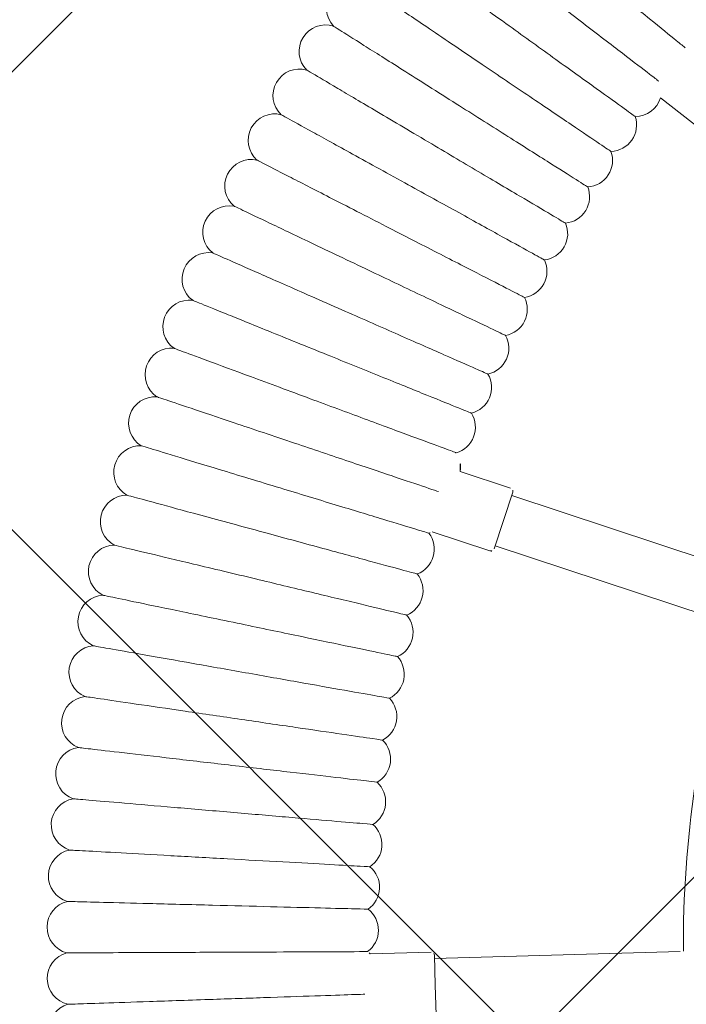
# Model space of a CAD drawing. Header units: metres. Extents: x 5484066 to 5586315, y 5680530 to 5718493.
# Tile 51 of 110: x 5516088.044 to 5516088.245, y 5683297.886 to 5683298.183. Entities that reach past the tile are written whole.
import ezdxf
from ezdxf import colors
from ezdxf.entities.mleader import LeaderData, LeaderLine
from ezdxf.math import Vec2, Vec3

# ---------------------------------------------------------------- set-up
doc = ezdxf.new("R2010")
doc.units = ezdxf.units.M
for name, color, linetype in [('01-SIM Weglinie-PZT-PTW_06-10-2025$0$A-Nawierzchnie', 41, 'Continuous'), ('01-SIM Weglinie-PZT-PTW_06-10-2025$0$A-Plac-Zabaw', 81, 'Continuous'), ('_xref', 7, 'Continuous')]:
    doc.layers.add(name, color=color, linetype=linetype)
doc.layers.add('RR_opis', color=7, linetype='Continuous', lineweight=0)
doc.styles.add('Garamond', font='GARA.TTF', dxfattribs={"height": 1})

# ---------------------------------------------------------------- blocks, each defined once
blk = doc.blocks.new('_None')
blk = doc.blocks.new('01-SIM Weglinie-PZT-PTW_06-10-2025$0$Bocianie gniazdo-Junior')
at = {"lineweight": 0}
for p, q in [((-36.15899762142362, 19.60966663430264), (-37.57679576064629, 20.42823277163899)), ((-40.34354752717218, 8.112710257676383), (-41.92228779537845, 8.391084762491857)), ((-40.26243156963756, 7.996864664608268), (-40.41871492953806, 7.110537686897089)), ((-32.97509483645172, 6.610367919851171), (-40.27979638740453, 7.898383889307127)), ((-40.41871492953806, 7.110537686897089), (-40.5749982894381, 6.224210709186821)), ((-40.69084388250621, 6.143094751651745), (-42.49762087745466, 6.461678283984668)), ((-40.55763347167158, 6.322691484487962), (-33.25293192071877, 5.034675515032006)), ((-33.25293192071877, -4.983291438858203), (-40.55763347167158, -6.271307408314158)), ((-40.69084388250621, -6.091710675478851), (-42.49762087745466, -6.410294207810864)), ((-40.5749982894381, -6.172826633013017), (-40.41871492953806, -7.059153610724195)), ((-40.41871492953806, -7.059153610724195), (-40.26243156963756, -7.945480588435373))]:
    blk.add_line(p, q, dxfattribs=at)
for centre, radius, start, end in [((-47.14900311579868, 21.75816074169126), 0.79999999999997, 79.10179015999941, 231.1839241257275), ((-47.77814444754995, 20.34508617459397), 0.8000000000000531, 80.81607587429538, 232.8982098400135), ((-38.36834513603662, 20.54420512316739), 0.8000000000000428, 278.5069548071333, 351.6647221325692), ((-48.36473141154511, 18.91382299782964), 0.7999999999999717, 82.53036158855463, 234.612495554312), ((-38.96510035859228, 19.39435136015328), 0.8000000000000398, 280.2212405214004, 26.63590233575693), ((-39.52719008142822, 18.2271600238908), 0.7999999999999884, 281.9355262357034, 28.35018805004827), ((-48.90823893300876, 17.46565238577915), 0.8000000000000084, 84.24464730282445, 236.3267812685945), ((-40.05411115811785, 17.04367590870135), 0.7999999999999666, 283.6498119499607, 30.06447376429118), ((-49.40818049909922, 16.0018706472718), 0.7999999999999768, 85.95893301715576, 238.0410669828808), ((-40.54539192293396, 15.84495839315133), 0.7999999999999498, 285.364097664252, 31.77875947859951), ((-49.8641085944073, 14.52378806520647), 0.8000000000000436, 87.67321873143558, 239.755352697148), ((-41.00059261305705, 14.63208049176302), 0.8000000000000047, 287.0783833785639, 33.49304519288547), ((-50.27561510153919, 13.03272772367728), 0.8000000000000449, 89.38750444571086, 241.469638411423), ((-41.41930576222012, 13.40612789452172), 0.7999999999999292, 288.7926690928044, 35.20733090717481), ((-41.80115656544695, 12.16819799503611), 0.800000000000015, 290.5069548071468, 36.92161662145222), ((-50.64233166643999, 11.53002432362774), 0.7999999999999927, 91.10179015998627, 243.1839241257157), ((-42.14580321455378, 10.91939890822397), 0.8000000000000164, 292.2212405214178, 38.63590233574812), ((-50.96393002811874, 10.01702298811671), 0.7999999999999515, 92.81607587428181, 244.8982098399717), ((-42.45293720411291, 9.660848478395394), 0.7999999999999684, 293.9355262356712, 40.35018805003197), ((-51.24012231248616, 8.495078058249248), 0.7999999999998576, 94.53036158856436, 246.6124955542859), ((-42.72228360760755, 8.393673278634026), 0.7999999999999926, 359.8146108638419, 42.0644737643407), ((-40.36091234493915, 8.014229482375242), 0.100000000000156, 350.0000000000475, 79.99999999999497), ((-51.47066129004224, 6.965551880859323), 0.799999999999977, 96.24464730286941, 248.3267812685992), ((-43.14668329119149, 5.837992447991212), 0.8000000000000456, 299.0783833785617, 45.49304519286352), ((-42.9536013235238, 7.11900760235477), 0.7999999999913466, 297.3640976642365, 304.7485213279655), ((-51.65534059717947, 5.429813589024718), 0.800000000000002, 97.95893301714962, 250.0410669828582), ((-40.67347906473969, 6.241575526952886), 0.1000000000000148, 260.0000000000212, 349.9999999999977), ((-43.30135667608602, 4.551774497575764), 0.7999999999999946, 300.7926690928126, 47.20733090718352), ((-0.2385586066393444, 0.0256920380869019), 33.30000000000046, 171.3766076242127, 188.6233923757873), ((-51.79399492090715, 3.889237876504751), 0.7999999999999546, 99.67321873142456, 251.755352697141), ((-43.41748302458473, 3.261505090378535), 0.7999999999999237, 302.5069548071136, 48.92161662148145), ((-51.88650014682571, 2.345203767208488), 0.7999999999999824, 101.3875044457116, 253.4696384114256), ((-43.4949583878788, 1.968339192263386), 0.7999999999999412, 304.2212405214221, 50.63590233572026), ((-51.93277347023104, 0.799093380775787), 0.800000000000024, 103.1017901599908, 255.1839241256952), ((-43.53371341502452, 0.6734343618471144), 0.8000000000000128, 305.9355262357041, 52.35018805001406), ((-51.93277347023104, -0.7477093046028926), 0.800000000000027, 104.8160758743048, 256.8982098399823), ((-43.53371341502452, -0.62205028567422), 0.8000000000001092, 307.6498119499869, 54.06447376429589), ((-43.4949583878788, -1.916955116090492), 0.8000000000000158, 309.3640976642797, 55.77875947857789), ((-51.88650014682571, -2.293819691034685), 0.8000000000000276, 106.5303615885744, 258.6124955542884), ((-43.41748302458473, -3.21012101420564), 0.7999999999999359, 311.0783833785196, 57.49304519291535), ((-51.7939949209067, -3.837853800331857), 0.7999999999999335, 108.244647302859, 260.3267812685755), ((-43.30135667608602, -4.500390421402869), 0.8000000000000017, 312.7926690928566, 59.2073309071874), ((-51.65534059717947, -5.378429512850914), 0.7999999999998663, 109.9589330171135, 262.0410669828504), ((-43.14668329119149, -5.786608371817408), 0.7999999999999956, 314.5069548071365, 60.92161662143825), ((-51.47066129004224, -6.914167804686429), 0.7999999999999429, 111.6732187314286, 263.7553526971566), ((-40.67347906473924, -6.190191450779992), 0.100000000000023, 10.00000000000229, 99.99999999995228), ((-42.95360132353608, -7.067623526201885), 0.8000000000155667, 55.25147867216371, 62.63590233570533), ((-51.24012231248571, -8.443693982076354), 0.8000000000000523, 113.3875044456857, 265.4696384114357), ((-50.96393002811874, -9.965638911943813), 0.799999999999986, 115.1017901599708, 267.1839241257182)]:
    blk.add_arc(centre, radius, start, end, dxfattribs=at)
for points, knots in [([(-41.02936549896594, 24.39706460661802), (-40.52117659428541, 24.09343587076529), (-40.01481922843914, 23.79090142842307), (-39.06088018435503, 23.22094938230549), (-38.62284313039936, 22.95923442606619), (-37.87479501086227, 22.51229648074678), (-37.5723783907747, 22.33161096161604), (-37.21605505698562, 22.11871768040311), (-37.1149141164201, 22.05828878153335), (-37.05766011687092, 22.02408110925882)], [0, 0, 0, 0, 1.776836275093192, 1.776836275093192, 3.56156140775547, 3.56156140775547, 5.352037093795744, 5.352037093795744, 6.552547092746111, 6.552547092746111, 6.552547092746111, 6.552547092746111]), ([(-46.30318572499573, 23.93247713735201), (-46.30318281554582, 23.93247562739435), (-46.23742072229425, 23.89834618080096), (-45.94464478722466, 23.74640027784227), (-45.6844956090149, 23.61138712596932), (-45.00001521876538, 23.25615304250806), (-44.58516647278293, 23.04085335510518), (-43.85574063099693, 22.66229332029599), (-43.57936197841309, 22.51885733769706), (-43.00614230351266, 22.22136573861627), (-42.71099430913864, 22.06818877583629), (-42.41386456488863, 21.91398331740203)], [21.67347738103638, 21.67347738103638, 21.67347738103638, 21.67347738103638, 23.11543581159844, 23.11543581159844, 24.91656177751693, 24.91656177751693, 26.69231811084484, 26.69231811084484, 27.68926990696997, 27.68926990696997, 28.69405322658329, 28.69405322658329, 28.69405322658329, 28.69405322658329]), ([(-41.7401898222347, 23.16588076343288), (-41.22314517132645, 22.87759062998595), (-40.70796397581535, 22.59033950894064), (-39.73740150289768, 22.04918008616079), (-39.29173117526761, 21.80068634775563), (-38.53064750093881, 21.37632664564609), (-38.22296094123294, 21.20476892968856), (-37.86042828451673, 21.00263051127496), (-37.75752485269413, 20.94525433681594), (-37.69927313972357, 20.91277475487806)], [0, 0, 0, 0, 1.776836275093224, 1.776836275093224, 3.561561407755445, 3.561561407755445, 5.352037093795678, 5.352037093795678, 6.552547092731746, 6.552547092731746, 6.552547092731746, 6.552547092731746]), ([(-46.99775130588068, 22.54373243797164), (-46.99774835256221, 22.54373101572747), (-46.93099469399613, 22.51158414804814), (-46.63380426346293, 22.3684647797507), (-46.36973253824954, 22.24129453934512), (-45.67493150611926, 21.90669599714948), (-45.25382764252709, 21.70390306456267), (-44.51340346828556, 21.34733357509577), (-44.23285755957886, 21.21222978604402), (-43.65099483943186, 20.93201946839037), (-43.35139658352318, 20.78774055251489), (-43.04978669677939, 20.64249288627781)], [21.67347738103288, 21.67347738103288, 21.67347738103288, 21.67347738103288, 23.11543581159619, 23.11543581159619, 24.91656177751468, 24.91656177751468, 26.69231811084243, 26.69231811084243, 27.68926990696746, 27.68926990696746, 28.69405322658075, 28.69405322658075, 28.69405322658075, 28.69405322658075]), ([(-42.41386456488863, 21.91398331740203), (-41.88842699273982, 21.64128984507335), (-41.36488312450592, 21.36957917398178), (-40.37856600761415, 20.85769678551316), (-39.92566134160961, 20.62264670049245), (-39.15222338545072, 20.22124510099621), (-38.8395423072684, 20.05896875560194), (-38.39823685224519, 19.82993847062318), (-38.27398091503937, 19.76545167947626), (-38.2510472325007, 19.75354947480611), (-38.25000157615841, 19.7530067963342), (-38.25000156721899, 19.75300679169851)], [0, 0, 0, 0, 1.776836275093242, 1.776836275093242, 3.561561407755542, 3.561561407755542, 5.35203709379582, 5.35203709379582, 7.144285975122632, 7.144285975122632, 7.324569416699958, 7.324569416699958, 7.324569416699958, 7.324569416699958]), ([(-47.65046107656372, 21.13483104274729), (-47.65045808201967, 21.134829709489), (-47.5827726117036, 21.10469419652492), (-47.28143371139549, 20.97052947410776), (-47.01367581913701, 20.85131597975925), (-46.30917608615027, 20.53765248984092), (-45.8821940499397, 20.34754783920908), (-45.13143432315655, 20.01328807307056), (-44.84697228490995, 19.88663741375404), (-44.25698736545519, 19.62395920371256), (-43.95320702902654, 19.48870748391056), (-43.64738698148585, 19.35254762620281)], [21.67347738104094, 21.67347738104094, 21.67347738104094, 21.67347738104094, 23.1154358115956, 23.1154358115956, 24.9165617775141, 24.9165617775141, 26.69231811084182, 26.69231811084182, 27.68926990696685, 27.68926990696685, 28.69405322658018, 28.69405322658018, 28.69405322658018, 28.69405322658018]), ([(-43.04978669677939, 20.64249288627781), (-42.51642654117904, 20.38564017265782), (-41.98498864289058, 20.12971316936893), (-40.9837997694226, 19.64756601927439), (-40.52406617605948, 19.42616998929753), (-39.73896626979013, 19.04808580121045), (-39.42157056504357, 18.89523608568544), (-38.97361107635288, 18.67951016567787), (-38.84748159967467, 18.61876941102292), (-38.82420212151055, 18.60755860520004), (-38.82314069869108, 18.60704745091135), (-38.82314068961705, 18.60704744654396)], [0, 0, 0, 0, 1.776836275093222, 1.776836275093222, 3.561561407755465, 3.561561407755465, 5.352037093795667, 5.352037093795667, 7.1442859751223, 7.1442859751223, 7.324569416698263, 7.324569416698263, 7.324569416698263, 7.324569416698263]), ([(-48.26073077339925, 19.70703410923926), (-48.26072774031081, 19.70703286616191), (-48.19217104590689, 19.67893568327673), (-47.88695341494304, 19.55384570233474), (-47.61574903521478, 19.44269566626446), (-46.90218122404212, 19.15024799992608), (-46.46970322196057, 18.97300180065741), (-45.70927997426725, 18.66135096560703), (-45.42115643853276, 18.54326680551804), (-44.82357743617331, 18.29835583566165), (-44.51588694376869, 18.17225238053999), (-44.20613048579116, 18.0453022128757)], [21.67347738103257, 21.67347738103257, 21.67347738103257, 21.67347738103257, 23.11543581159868, 23.11543581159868, 24.91656177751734, 24.91656177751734, 26.69231811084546, 26.69231811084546, 27.68926990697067, 27.68926990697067, 28.69405322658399, 28.69405322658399, 28.69405322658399, 28.69405322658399]), ([(-43.64738698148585, 19.35254762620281), (-43.10658167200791, 19.11176558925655), (-42.56772545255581, 18.87185134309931), (-41.55256102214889, 18.41987101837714), (-41.08641002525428, 18.21232722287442), (-40.29035093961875, 17.85789888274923), (-39.96852472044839, 17.71461261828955), (-39.514312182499, 17.51238416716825), (-39.38642206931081, 17.45544382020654), (-39.36281763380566, 17.44493444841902), (-39.36174139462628, 17.44445527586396), (-39.36174138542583, 17.44445527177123)], [0, 0, 0, 0, 1.776836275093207, 1.776836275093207, 3.561561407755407, 3.561561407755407, 5.352037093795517, 5.352037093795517, 7.144285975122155, 7.144285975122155, 7.324569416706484, 7.324569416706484, 7.324569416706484, 7.324569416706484]), ([(-48.82801412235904, 18.26161970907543), (-48.82801105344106, 18.26161855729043), (-48.75864450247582, 18.23558485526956), (-48.44982135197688, 18.1196815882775), (-48.17541324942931, 18.01669450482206), (-47.45341609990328, 17.745724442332), (-47.015829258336, 17.58149535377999), (-46.2464231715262, 17.29273241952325), (-45.95489604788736, 17.18332045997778), (-45.35025787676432, 16.95639595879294), (-45.03893265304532, 16.8395536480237), (-44.7255170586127, 16.72192680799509)], [21.67347738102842, 21.67347738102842, 21.67347738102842, 21.67347738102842, 23.11543581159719, 23.11543581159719, 24.91656177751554, 24.91656177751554, 26.69231811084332, 26.69231811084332, 27.68926990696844, 27.68926990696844, 28.69405322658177, 28.69405322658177, 28.69405322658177, 28.69405322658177]), ([(-44.20613048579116, 18.0453022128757), (-43.65836411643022, 17.82080638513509), (-43.11257192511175, 17.59711965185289), (-42.08434064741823, 17.17571073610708), (-41.61218951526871, 16.98220495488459), (-40.80588383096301, 16.65174972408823), (-40.47991517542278, 16.51815517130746), (-40.01985616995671, 16.3296052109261), (-39.89031989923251, 16.27651624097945), (-39.86641163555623, 16.26671771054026), (-39.86532154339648, 16.26627094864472), (-39.86532153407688, 16.26627094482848)], [0, 0, 0, 0, 1.77683627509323, 1.77683627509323, 3.561561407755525, 3.561561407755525, 5.352037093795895, 5.352037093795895, 7.144285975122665, 7.144285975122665, 7.324569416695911, 7.324569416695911, 7.324569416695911, 7.324569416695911]), ([(-49.35180332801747, 16.79988168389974), (-49.35180022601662, 16.79988062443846), (-49.28168591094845, 16.77593370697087), (-48.9695336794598, 16.66932090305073), (-48.69216748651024, 16.57458895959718), (-47.96238728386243, 16.32533905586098), (-47.52008330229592, 16.17427408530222), (-46.74238309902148, 15.90865753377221), (-46.44771334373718, 15.80801571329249), (-45.83655723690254, 15.59928080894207), (-45.52187596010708, 15.49180423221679), (-45.20508177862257, 15.38360601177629)], [21.67347738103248, 21.67347738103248, 21.67347738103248, 21.67347738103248, 23.11543581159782, 23.11543581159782, 24.91656177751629, 24.91656177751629, 26.69231811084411, 26.69231811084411, 27.68926990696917, 27.68926990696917, 28.69405322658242, 28.69405322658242, 28.69405322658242, 28.69405322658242]), ([(-44.7255170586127, 16.72192680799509), (-44.17127995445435, 16.51391814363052), (-43.61904034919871, 16.30665915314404), (-42.57866263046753, 15.91619886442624), (-42.10093400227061, 15.73690431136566), (-41.28510347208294, 15.4307179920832), (-40.95528416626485, 15.30693473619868), (-40.48979050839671, 15.1322320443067), (-40.35872403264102, 15.0830419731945), (-40.334533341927, 15.07396305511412), (-40.33343037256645, 15.07354910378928), (-40.33343036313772, 15.07354910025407)], [0, 0, 0, 0, 1.776836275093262, 1.776836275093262, 3.561561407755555, 3.561561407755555, 5.352037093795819, 5.352037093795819, 7.144285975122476, 7.144285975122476, 7.324569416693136, 7.324569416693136, 7.324569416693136, 7.324569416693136]), ([(-49.83162952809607, 15.3231284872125), (-49.83162639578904, 15.32312752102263), (-49.76082707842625, 15.30128882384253), (-49.44562518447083, 15.20406191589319), (-49.16554918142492, 15.11766991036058), (-48.42863917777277, 14.89036327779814), (-47.98201397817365, 14.75259764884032), (-47.19671580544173, 14.510365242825), (-46.89916718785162, 14.41858364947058), (-46.28204021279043, 14.22822518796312), (-45.9642845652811, 14.13021055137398), (-45.64439537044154, 14.03153780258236)], [21.6734773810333, 21.6734773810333, 21.6734773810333, 21.6734773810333, 23.11543581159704, 23.11543581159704, 24.91656177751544, 24.91656177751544, 26.69231811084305, 26.69231811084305, 27.68926990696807, 27.68926990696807, 28.69405322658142, 28.69405322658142, 28.69405322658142, 28.69405322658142]), ([(-45.20508177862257, 15.38360601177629), (-44.64487005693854, 15.19227070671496), (-44.08667736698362, 15.00162498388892), (-43.03508448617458, 14.64246283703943), (-42.55220599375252, 14.47754000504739), (-41.7275808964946, 14.19589667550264), (-41.39420617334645, 14.08203551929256), (-40.92369454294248, 13.92133647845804), (-40.79121518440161, 13.87608933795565), (-40.76676372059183, 13.86773815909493), (-40.76564886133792, 13.86735738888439), (-40.76564885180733, 13.86735738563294)], [0, 0, 0, 0, 1.776836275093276, 1.776836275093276, 3.561561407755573, 3.561561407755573, 5.352037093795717, 5.352037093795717, 7.144285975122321, 7.144285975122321, 7.324569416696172, 7.324569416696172, 7.324569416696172, 7.324569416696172]), ([(-45.64439537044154, 14.03153780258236), (-45.07871049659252, 13.85704712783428), (-44.51506437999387, 13.68318532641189), (-43.45319765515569, 13.35564282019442), (-42.96560154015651, 13.2052393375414), (-42.13292002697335, 12.94839110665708), (-41.79628830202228, 12.84455397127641), (-41.32117987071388, 12.69800242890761), (-41.18740621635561, 12.65673872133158), (-41.16271586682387, 12.64912275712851), (-41.16159011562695, 12.64877550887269), (-41.16159010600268, 12.64877550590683)], [0, 0, 0, 0, 1.776836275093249, 1.776836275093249, 3.561561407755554, 3.561561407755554, 5.352037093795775, 5.352037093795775, 7.14428597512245, 7.14428597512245, 7.324569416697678, 7.324569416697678, 7.324569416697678, 7.324569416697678]), ([(-50.26706321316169, 13.83268201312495), (-50.26706005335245, 13.83268114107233), (-50.19563910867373, 13.81297021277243), (-49.87766970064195, 13.72521623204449), (-49.59513459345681, 13.64724149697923), (-48.85175442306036, 13.44208160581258), (-48.40120779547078, 13.31773863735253), (-47.60901460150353, 13.09910720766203), (-47.30885346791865, 13.01626799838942), (-46.68630803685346, 12.84445637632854), (-46.36576245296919, 12.75599141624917), (-46.04306458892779, 12.66693246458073)], [21.67347738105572, 21.67347738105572, 21.67347738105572, 21.67347738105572, 23.11543581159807, 23.11543581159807, 24.91656177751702, 24.91656177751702, 26.69231811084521, 26.69231811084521, 27.68926990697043, 27.68926990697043, 28.69405322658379, 28.69405322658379, 28.69405322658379, 28.69405322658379]), ([(-46.04306458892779, 12.66693246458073), (-45.47241292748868, 12.50944261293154), (-44.90381792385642, 12.35252036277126), (-43.83262786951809, 12.05689069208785), (-43.34075059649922, 11.92114119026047), (-42.50075803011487, 11.68931797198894), (-42.16117063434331, 11.5955978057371), (-41.6818906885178, 11.4633249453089), (-41.54694248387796, 11.42608160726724), (-41.52203534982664, 11.41920767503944), (-41.52089971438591, 11.4188942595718), (-41.52089970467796, 11.41889425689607)], [0, 0, 0, 0, 1.776836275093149, 1.776836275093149, 3.561561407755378, 3.561561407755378, 5.352037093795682, 5.352037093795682, 7.144285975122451, 7.144285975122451, 7.32456941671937, 7.32456941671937, 7.32456941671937, 7.32456941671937]), ([(-50.65771461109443, 12.32987641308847), (-50.65771142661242, 12.32987563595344), (-50.58573278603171, 12.31231012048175), (-50.26528048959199, 12.23410761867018), (-49.98053918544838, 12.164619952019), (-49.23135427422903, 11.98179044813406), (-48.77728951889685, 11.87098144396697), (-47.97891042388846, 11.67614669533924), (-47.67640545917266, 11.6023240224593), (-47.04899883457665, 11.44921303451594), (-46.72595024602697, 11.37037693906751), (-46.40073257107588, 11.29101150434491)], [21.67347738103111, 21.67347738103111, 21.67347738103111, 21.67347738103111, 23.11543581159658, 23.11543581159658, 24.91656177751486, 24.91656177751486, 26.69231811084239, 26.69231811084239, 27.68926990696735, 27.68926990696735, 28.69405322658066, 28.69405322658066, 28.69405322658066, 28.69405322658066]), ([(-46.40073257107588, 11.29101150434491), (-45.8256249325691, 11.15066345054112), (-45.25259001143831, 11.01082121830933), (-44.17303548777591, 10.74736901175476), (-43.67731735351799, 10.62639500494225), (-42.8307656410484, 10.41980431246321), (-42.48852655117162, 10.33628500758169), (-42.00550411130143, 10.21840923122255), (-41.86950215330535, 10.18521960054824), (-41.84440052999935, 10.17909385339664), (-41.84325602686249, 10.17881455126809), (-41.84325601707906, 10.17881454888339)], [0, 0, 0, 0, 1.776836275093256, 1.776836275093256, 3.561561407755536, 3.561561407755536, 5.352037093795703, 5.352037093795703, 7.144285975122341, 7.144285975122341, 7.324569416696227, 7.324569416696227, 7.324569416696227, 7.324569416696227]), ([(-51.00323403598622, 10.81605690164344), (-51.00323082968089, 10.81605622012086), (-50.93075892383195, 10.80065184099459), (-50.60811058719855, 10.73207081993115), (-50.32141796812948, 10.67113242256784), (-49.56709893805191, 10.51079696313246), (-49.10992250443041, 10.41362111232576), (-48.30607216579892, 10.24275744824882), (-48.00149415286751, 10.17801739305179), (-47.36978794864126, 10.04374409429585), (-47.04452552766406, 9.974607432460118), (-46.71707915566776, 9.905006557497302)], [21.67347738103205, 21.67347738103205, 21.67347738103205, 21.67347738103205, 23.11543581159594, 23.11543581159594, 24.91656177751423, 24.91656177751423, 26.69231811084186, 26.69231811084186, 27.68926990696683, 27.68926990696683, 28.69405322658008, 28.69405322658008, 28.69405322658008, 28.69405322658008]), ([(-46.71707915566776, 9.905006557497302), (-46.13803033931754, 9.781925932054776), (-45.56106844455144, 9.659288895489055), (-44.47411579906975, 9.428249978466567), (-43.97500053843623, 9.322159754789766), (-43.12264745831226, 9.140986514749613), (-42.77806302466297, 9.067742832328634), (-42.29173046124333, 8.964369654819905), (-42.15479649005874, 8.935263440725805), (-42.12952284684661, 8.929891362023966), (-42.12837050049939, 8.929646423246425), (-42.12837049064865, 8.929646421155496)], [0, 0, 0, 0, 1.776836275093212, 1.776836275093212, 3.561561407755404, 3.561561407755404, 5.352037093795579, 5.352037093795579, 7.144285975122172, 7.144285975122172, 7.324569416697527, 7.324569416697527, 7.324569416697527, 7.324569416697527]), ([(-51.30331220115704, 9.29257855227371), (-51.30330897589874, 9.292577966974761), (-51.23040867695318, 9.279348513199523), (-50.90585311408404, 9.220450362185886), (-50.61746580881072, 9.168115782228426), (-49.85868787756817, 9.030417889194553), (-49.39880900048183, 8.946962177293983), (-48.59020697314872, 8.800222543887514), (-48.28382855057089, 8.74462305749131), (-47.64838822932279, 8.629307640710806), (-47.32120312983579, 8.569932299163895), (-46.99182116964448, 8.510158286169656)], [21.67347738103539, 21.67347738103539, 21.67347738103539, 21.67347738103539, 23.11543581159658, 23.11543581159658, 24.91656177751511, 24.91656177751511, 26.69231811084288, 26.69231811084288, 27.68926990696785, 27.68926990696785, 28.69405322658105, 28.69405322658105, 28.69405322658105, 28.69405322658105]), ([(-46.99182116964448, 8.510158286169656), (-46.40934950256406, 8.404455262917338), (-45.82897709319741, 8.299133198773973), (-44.7355992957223, 8.100714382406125), (-44.23353368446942, 8.009602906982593), (-43.37614220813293, 7.854009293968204), (-43.02952088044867, 7.791106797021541), (-42.65041534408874, 7.722309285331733), (-42.54816596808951, 7.703753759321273), (-42.47956416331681, 7.691304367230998)], [0, 0, 0, 0, 1.776836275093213, 1.776836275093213, 3.561561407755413, 3.561561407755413, 5.352037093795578, 5.352037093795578, 6.337952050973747, 6.337952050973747, 6.337952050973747, 6.337952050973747]), ([(-51.55768049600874, 7.760805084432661), (-51.55767725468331, 7.760804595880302), (-51.48441381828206, 7.749761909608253), (-51.15824155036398, 7.70059935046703), (-50.86841770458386, 7.656915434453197), (-50.10586008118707, 7.54197836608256), (-49.64369041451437, 7.472317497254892), (-48.8310605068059, 7.349833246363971), (-48.52315592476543, 7.303424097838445), (-47.88455029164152, 7.20716978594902), (-47.555735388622, 7.157608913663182), (-47.22471268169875, 7.107715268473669)], [21.67347738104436, 21.67347738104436, 21.67347738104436, 21.67347738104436, 23.11543581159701, 23.11543581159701, 24.91656177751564, 24.91656177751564, 26.69231811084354, 26.69231811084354, 27.68926990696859, 27.68926990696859, 28.69405322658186, 28.69405322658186, 28.69405322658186, 28.69405322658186]), ([(-47.22471268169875, 7.107715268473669), (-46.63933955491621, 7.019484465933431), (-46.05607614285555, 6.9315716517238), (-44.95725191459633, 6.76595054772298), (-44.45268536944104, 6.689899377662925), (-43.59102297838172, 6.560024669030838), (-43.24267502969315, 6.507519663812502), (-42.75103079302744, 6.43341621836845), (-42.61260124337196, 6.412551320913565), (-42.58705156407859, 6.40870032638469), (-42.5858866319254, 6.408524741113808), (-42.58588662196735, 6.408524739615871)], [0, 0, 0, 0, 1.776836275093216, 1.776836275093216, 3.561561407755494, 3.561561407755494, 5.352037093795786, 5.352037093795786, 7.144285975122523, 7.144285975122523, 7.324569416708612, 7.324569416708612, 7.324569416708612, 7.324569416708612]), ([(-51.76611122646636, 6.222107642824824), (-51.76610800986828, 6.222107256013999), (-51.69198136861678, 6.213193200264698), (-51.36303702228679, 6.173636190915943), (-51.07211471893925, 6.138651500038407), (-50.30705292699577, 6.046649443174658), (-49.8433380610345, 5.990885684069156), (-49.02799336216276, 5.892836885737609), (-48.71898044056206, 5.85567671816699), (-48.07797515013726, 5.778593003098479), (-47.74786820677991, 5.738896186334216), (-47.41554522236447, 5.698932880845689)], [21.67351135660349, 21.67351135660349, 21.67351135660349, 21.67351135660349, 23.12096706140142, 23.12096706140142, 24.91888359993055, 24.91888359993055, 26.69294098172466, 26.69294098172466, 27.68940523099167, 27.68940523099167, 28.69405505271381, 28.69405505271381, 28.69405505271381, 28.69405505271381]), ([(-47.41554522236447, 5.698932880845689), (-46.82730230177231, 5.628194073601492), (-46.24118608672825, 5.557711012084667), (-45.13698632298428, 5.424926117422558), (-44.62998993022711, 5.363957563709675), (-43.7645646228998, 5.259886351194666), (-43.41491699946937, 5.217839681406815), (-42.92210407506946, 5.158576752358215), (-42.78373238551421, 5.141936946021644), (-42.75897377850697, 5.138959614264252), (-42.7578787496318, 5.138827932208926), (-42.75787874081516, 5.138827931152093)], [0, 0, 0, 0, 1.77832462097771, 1.77832462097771, 3.564943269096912, 3.564943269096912, 5.357066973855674, 5.357066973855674, 7.150185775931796, 7.150185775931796, 7.324613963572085, 7.324613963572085, 7.324613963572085, 7.324613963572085]), ([(-51.92841781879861, 4.677863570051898), (-51.9284146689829, 4.677863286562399), (-51.85298434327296, 4.671074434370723), (-51.52028053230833, 4.641130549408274), (-51.22860107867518, 4.614878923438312), (-50.46225140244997, 4.54590620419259), (-49.99768990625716, 4.50409491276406), (-49.18086564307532, 4.43057939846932), (-48.87114743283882, 4.402704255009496), (-48.22849217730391, 4.344864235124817), (-47.89743086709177, 4.315068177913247), (-47.56414797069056, 4.285072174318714)], [21.67357594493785, 21.67357594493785, 21.67357594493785, 21.67357594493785, 23.13134018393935, 23.13134018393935, 24.92320891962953, 24.92320891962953, 26.69412385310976, 26.69412385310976, 27.68967104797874, 27.68967104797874, 28.6940590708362, 28.6940590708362, 28.6940590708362, 28.6940590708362]), ([(-47.56414797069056, 4.285072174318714), (-46.9731280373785, 4.231879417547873), (-46.38425736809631, 4.17888009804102), (-45.27485547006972, 4.079032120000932), (-44.76553927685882, 4.033192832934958), (-43.89688146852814, 3.955012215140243), (-43.54634705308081, 3.92346354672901), (-43.05355287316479, 3.879111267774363), (-42.91592336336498, 3.866724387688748), (-42.89277386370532, 3.8646408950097), (-42.89181031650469, 3.864554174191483), (-42.89181030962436, 3.864554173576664)], [0, 0, 0, 0, 1.781109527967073, 1.781109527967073, 3.571309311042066, 3.571309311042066, 5.366575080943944, 5.366575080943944, 7.161350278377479, 7.161350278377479, 7.324699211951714, 7.324699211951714, 7.324699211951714, 7.324699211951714]), ([(-52.0444549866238, 3.12945517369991), (-52.04445193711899, 3.129454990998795), (-51.96749225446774, 3.124844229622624), (-51.63060862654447, 3.104661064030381), (-51.33849604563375, 3.087160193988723), (-50.57185270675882, 3.04122952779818), (-50.10700379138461, 3.013379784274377), (-49.28969429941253, 2.964413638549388), (-48.97961938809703, 2.945836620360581), (-48.33599350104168, 2.907276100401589), (-48.00430303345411, 2.887404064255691), (-47.67038790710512, 2.867398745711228)], [21.67365884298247, 21.67365884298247, 21.67365884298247, 21.67365884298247, 23.14438419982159, 23.14438419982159, 24.92859404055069, 24.92859404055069, 26.69563570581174, 26.69563570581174, 27.69002579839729, 27.69002579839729, 28.69406518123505, 28.69406518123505, 28.69406518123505, 28.69406518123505]), ([(-47.67038790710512, 2.867398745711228), (-47.07687994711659, 2.83184086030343), (-46.48554609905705, 2.796413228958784), (-45.37146674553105, 2.729667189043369), (-44.86008287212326, 2.699029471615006), (-43.98881504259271, 2.646830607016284), (-43.63776032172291, 2.625798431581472), (-43.14586598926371, 2.596328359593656), (-43.00943487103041, 2.588154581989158), (-42.98836755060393, 2.586892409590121), (-42.98756144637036, 2.58684411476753), (-42.98756144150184, 2.586844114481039)], [0, 0, 0, 0, 1.784601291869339, 1.784601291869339, 3.579363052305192, 3.579363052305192, 5.378680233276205, 5.378680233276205, 7.175586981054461, 7.175586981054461, 7.324809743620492, 7.324809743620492, 7.324809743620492, 7.324809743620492]), ([(-52.1141188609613, 1.578268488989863), (-52.11411876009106, 1.57826848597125), (-52.11027427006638, 1.578153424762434), (-52.06001712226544, 1.576649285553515), (-51.90041208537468, 1.57187248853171), (-51.36724336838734, 1.555915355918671), (-51.00329758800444, 1.545022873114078), (-50.11884413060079, 1.51855218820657), (-49.6095961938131, 1.503310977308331), (-48.5083102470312, 1.470350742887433), (-47.92736529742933, 1.452963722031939), (-46.7651800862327, 1.418180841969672), (-46.19499538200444, 1.401115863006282), (-45.13699340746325, 1.369451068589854), (-44.65963311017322, 1.355164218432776), (-43.86019876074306, 1.331238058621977), (-43.54688621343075, 1.32186097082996), (-43.14438478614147, 1.309814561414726), (-43.04504689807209, 1.30684149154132), (-43.04504642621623, 1.306841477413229)], [-21.67375659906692, -21.67375659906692, -21.67375659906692, -21.67375659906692, -21.34526106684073, -21.34526106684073, -19.53219356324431, -19.53219356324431, -17.7564730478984, -17.7564730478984, -16.00549057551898, -16.00549057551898, -14.26100039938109, -14.26100039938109, -12.51227265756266, -12.51227265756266, -10.7531487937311, -10.7531487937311, -8.980058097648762, -8.980058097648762, -7.324941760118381, -7.324941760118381, -7.324941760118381, -7.324941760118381]), ([(-52.13734708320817, 0.0256920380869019), (-52.13734702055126, 0.0256920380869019), (-52.1344361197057, 0.0256920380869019), (-52.09107119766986, 0.0256920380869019), (-51.93317912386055, 0.0256920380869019), (-51.3982587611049, 0.0256920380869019), (-51.03205832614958, 0.0256920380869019), (-50.14343443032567, 0.02569203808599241), (-49.63361705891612, 0.02569203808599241), (-48.53358045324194, 0.02569203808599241), (-47.95476921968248, 0.02569203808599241), (-46.79806000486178, 0.02569203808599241), (-46.23101874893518, 0.02569203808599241), (-45.17774893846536, 0.0256920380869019), (-44.70172509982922, 0.0256920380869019), (-43.90092407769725, 0.0256920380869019), (-43.585109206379, 0.02569203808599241), (-43.1687752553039, 0.0256920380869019), (-43.06421403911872, 0.0256920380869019), (-43.064213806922, 0.0256920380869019)], [-21.67402067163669, -21.67402067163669, -21.67402067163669, -21.67402067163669, -21.3883066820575, -21.3883066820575, -19.55097450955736, -19.55097450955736, -17.75969695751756, -17.75969695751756, -16.0070380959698, -16.0070380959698, -14.26934999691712, -14.26934999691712, -12.53218181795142, -12.53218181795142, -10.7858228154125, -10.7858228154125, -9.022323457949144, -9.022323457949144, -7.325307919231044, -7.325307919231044, -7.325307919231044, -7.325307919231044]), ([(-52.1141188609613, -1.526884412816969), (-52.11411879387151, -1.526884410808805), (-52.11109604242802, -1.526793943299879), (-52.06686518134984, -1.525470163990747), (-51.90880056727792, -1.520739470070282), (-51.37175943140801, -1.504666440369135), (-51.00152139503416, -1.49358563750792), (-50.10617788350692, -1.466789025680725), (-49.59503656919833, -1.451491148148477), (-48.49562767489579, -1.41858709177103), (-47.91904355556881, -1.401330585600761), (-46.76901137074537, -1.366911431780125), (-46.20621000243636, -1.350067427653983), (-45.16094744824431, -1.318783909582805), (-44.68837852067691, -1.30464045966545), (-43.89108829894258, -1.280778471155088), (-43.57542905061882, -1.271331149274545), (-43.15244033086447, -1.258671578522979), (-43.0450465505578, -1.255457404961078), (-43.04504642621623, -1.255457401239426)], [-21.67411205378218, -21.67411205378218, -21.67411205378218, -21.67411205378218, -21.38288436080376, -21.38288436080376, -19.54862304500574, -19.54862304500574, -17.74219029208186, -17.74219029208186, -15.98827789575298, -15.98827789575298, -14.25719304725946, -14.25719304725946, -12.53141746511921, -12.53141746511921, -10.79829633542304, -10.79829633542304, -9.04537439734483, -9.04537439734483, -7.325545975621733, -7.325545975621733, -7.325545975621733, -7.325545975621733]), ([(-52.0444549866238, -3.078071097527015), (-52.04445492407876, -3.078071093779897), (-52.04154923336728, -3.077897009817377), (-51.99826192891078, -3.075303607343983), (-51.84065246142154, -3.065861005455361), (-51.3066895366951, -3.033870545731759), (-50.94114455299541, -3.011970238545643), (-50.05411117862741, -2.958826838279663), (-49.54520631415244, -2.928337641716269), (-48.44713863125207, -2.862550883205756), (-47.86936339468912, -2.827935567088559), (-46.71472453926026, -2.758759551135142), (-46.14869821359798, -2.724848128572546), (-45.09731361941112, -2.661858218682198), (-44.62214180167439, -2.633390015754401), (-43.82277410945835, -2.585498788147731), (-43.5075245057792, -2.566611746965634), (-43.09193573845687, -2.541713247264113), (-42.98756167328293, -2.53546005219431), (-42.98756144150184, -2.535460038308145)], [-21.67402067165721, -21.67402067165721, -21.67402067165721, -21.67402067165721, -21.38830668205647, -21.38830668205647, -19.55097450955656, -19.55097450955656, -17.75969695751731, -17.75969695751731, -16.00703809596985, -16.00703809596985, -14.26934999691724, -14.26934999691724, -12.53218181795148, -12.53218181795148, -10.78582281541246, -10.78582281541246, -9.022323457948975, -9.022323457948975, -7.325307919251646, -7.325307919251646, -7.325307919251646, -7.325307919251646]), ([(-51.92841781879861, -4.626479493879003), (-51.92841771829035, -4.626479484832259), (-51.92458699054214, -4.626134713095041), (-51.87450975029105, -4.621627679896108), (-51.71547605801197, -4.607314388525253), (-51.18421594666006, -4.559500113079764), (-50.82157299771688, -4.526861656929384), (-49.94028565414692, -4.447544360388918), (-49.43286069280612, -4.40187528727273), (-48.33551706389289, -4.30311257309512), (-47.75665174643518, -4.25101375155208), (-46.59862685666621, -4.146789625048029), (-46.03048326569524, -4.095655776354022), (-44.9762686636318, -4.000774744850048), (-44.5006171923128, -3.957965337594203), (-43.70404461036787, -3.886272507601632), (-43.39185364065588, -3.85817481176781), (-42.99079306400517, -3.822078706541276), (-42.89181077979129, -3.813170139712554), (-42.89181030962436, -3.81317009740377)], [-21.67375659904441, -21.67375659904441, -21.67375659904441, -21.67375659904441, -21.34526106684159, -21.34526106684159, -19.53219356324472, -19.53219356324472, -17.75647304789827, -17.75647304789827, -16.00549057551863, -16.00549057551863, -14.26100039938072, -14.26100039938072, -12.51227265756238, -12.51227265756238, -10.753148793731, -10.753148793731, -8.98005809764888, -8.98005809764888, -7.324941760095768, -7.324941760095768, -7.324941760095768, -7.324941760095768]), ([(-47.41554522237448, -5.647548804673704), (-46.82533643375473, -5.576573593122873), (-46.23728816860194, -5.505858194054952), (-45.12940340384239, -5.372630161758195), (-44.62085572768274, -5.311475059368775), (-43.75433294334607, -5.207271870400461), (-43.40513919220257, -5.165279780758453), (-42.91569550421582, -5.106422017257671), (-42.7798528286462, -5.090086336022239), (-42.75869519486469, -5.087542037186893), (-42.75787874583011, -5.087443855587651), (-42.75787874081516, -5.087443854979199)], [0, 0, 0, 0, 1.784267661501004, 1.784267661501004, 3.578590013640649, 3.578590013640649, 5.377514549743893, 5.377514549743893, 7.174214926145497, 7.174214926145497, 7.324799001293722, 7.324799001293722, 7.324799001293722, 7.324799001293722]), ([(-51.76611122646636, -6.17072356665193), (-51.7661081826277, -6.170723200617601), (-51.68969194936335, -6.161533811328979), (-51.35494503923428, -6.121279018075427), (-51.0643798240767, -6.08633726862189), (-50.3017191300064, -5.99462395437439), (-49.83929672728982, -5.939015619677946), (-49.02625128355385, -5.841243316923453), (-48.71781010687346, -5.80415190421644), (-48.07759709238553, -5.727163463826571), (-47.74767760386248, -5.687489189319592), (-47.41554522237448, -5.647548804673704)], [21.67365082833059, 21.67365082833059, 21.67365082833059, 21.67365082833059, 23.14313624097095, 23.14313624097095, 24.92808144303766, 24.92808144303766, 26.69548999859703, 26.69548999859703, 27.68999093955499, 27.68999093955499, 28.69406454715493, 28.69406454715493, 28.69406454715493, 28.69406454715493]), ([(-47.22471268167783, -7.056331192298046), (-46.6380076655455, -6.96789963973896), (-46.0534351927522, -6.879789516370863), (-44.95213248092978, -6.713794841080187), (-44.44652908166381, -6.637587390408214), (-43.58414380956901, -6.507603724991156), (-43.23610599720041, -6.45514546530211), (-42.74671640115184, -6.381381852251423), (-42.60997652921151, -6.36077163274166), (-42.58685409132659, -6.35728648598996), (-42.58588662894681, -6.3571406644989), (-42.58588662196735, -6.357140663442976)], [0, 0, 0, 0, 1.780879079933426, 1.780879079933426, 3.570780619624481, 3.570780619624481, 5.365783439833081, 5.365783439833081, 7.160420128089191, 7.160420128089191, 7.324692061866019, 7.324692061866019, 7.324692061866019, 7.324692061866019]), ([(-51.55768049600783, -7.709421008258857), (-51.55767736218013, -7.709420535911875), (-51.48287638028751, -7.698146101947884), (-51.15278287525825, -7.648392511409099), (-50.86318179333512, -7.604742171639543), (-50.1022360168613, -7.490048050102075), (-49.64095650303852, -7.420521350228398), (-48.82990186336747, -7.298274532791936), (-48.52238298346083, -7.251923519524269), (-47.88430651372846, -7.155748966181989), (-47.55561248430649, -7.106206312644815), (-47.22471268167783, -7.056331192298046)], [21.67357054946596, 21.67357054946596, 21.67357054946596, 21.67357054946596, 23.13048073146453, 23.13048073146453, 24.92285198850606, 24.92285198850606, 26.69402515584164, 26.69402515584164, 27.68964845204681, 27.68964845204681, 28.69405870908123, 28.69405870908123, 28.69405870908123, 28.69405870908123]), ([(-46.99182116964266, -8.458774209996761), (-46.40893939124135, -8.352996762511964), (-45.82816388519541, -8.24760154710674), (-44.73402605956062, -8.049044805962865), (-44.23164363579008, -7.957875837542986), (-43.37403311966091, -7.802242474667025), (-43.02750773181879, -7.739357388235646), (-42.64954403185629, -7.670767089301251), (-42.54787289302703, -7.652316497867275), (-42.47956416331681, -7.639920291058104)], [0, 0, 0, 0, 1.778087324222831, 1.778087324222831, 3.564403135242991, 3.564403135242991, 5.356262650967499, 5.356262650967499, 6.337973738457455, 6.337973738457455, 6.337973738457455, 6.337973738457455]), ([(-51.30331220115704, -9.241194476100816), (-51.30330900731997, -9.241193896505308), (-51.22993772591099, -9.227878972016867), (-50.90417667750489, -9.168762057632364), (-50.61585460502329, -9.116439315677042), (-49.85757037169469, -8.978831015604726), (-49.39796818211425, -8.895425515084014), (-48.58985429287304, -8.748774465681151), (-48.28359429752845, -8.693196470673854), (-47.64831546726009, -8.577910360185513), (-47.32116644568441, -8.518541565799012), (-46.99182116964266, -8.458774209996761)], [21.67350591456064, 21.67350591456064, 21.67350591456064, 21.67350591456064, 23.12008456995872, 23.12008456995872, 24.91851388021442, 24.91851388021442, 26.69284122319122, 26.69284122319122, 27.68938333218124, 27.68938333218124, 28.69405474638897, 28.69405474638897, 28.69405474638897, 28.69405474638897])]:
    blk.add_open_spline(points, degree=3, knots=knots, dxfattribs=at)
blk = doc.blocks.new('01-SIM Weglinie-PZT-PTW_06-10-2025')
at = {"layer": '01-SIM Weglinie-PZT-PTW_06-10-2025$0$A-Nawierzchnie', "linetype": 'ByBlock', "transparency": 33554508}
h = blk.add_hatch(dxfattribs=at)
h.set_pattern_fill('ANSI37', color=9, scale=0.1, style=0)
h.set_pattern_definition([(45, (615.2743167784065, 129.3192508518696), (-0.2245064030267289, 0.2245064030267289), []), (135, (615.2743167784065, 129.3192508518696), (-0.2245064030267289, -0.2245064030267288), [])])
h.paths.add_polyline_path([(5516099.6639383, 5683319.509563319), (5516093.18050492, 5683320.492467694, 0.02400827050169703), (5516090.889116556, 5683320.728043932), (5516071.666547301, 5683321.775596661, -0.02484724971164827), (5516069.295594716, 5683322.023371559), (5516062.302756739, 5683323.108692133, -0.3638266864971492), (5516061.032989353, 5683324.559218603), (5516063.231110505, 5683324.230619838), (5516064.490548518, 5683332.646905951), (5516062.29494606, 5683332.975128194), (5516065.4430103, 5683353.379441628, 0.414213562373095), (5516062.9339508, 5683356.800643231), (5516050.08979864, 5683358.776220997, 0.4141947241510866), (5516046.668626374, 5683356.267352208), (5516042.257273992, 5683327.598946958, 0.4142317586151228), (5516044.766305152, 5683324.177561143), (5516053.343595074, 5683322.858275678, -0.02007901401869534), (5516053.579985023, 5683322.812134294), (5516052.668604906, 5683316.935679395), (5516054.150876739, 5683316.705803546), (5516053.920999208, 5683315.223525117), (5516046.954293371, 5683316.304038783), (5516046.53358273, 5683313.591470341), (5516044.962368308, 5683313.835160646), (5516043.961552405, 5683307.382313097), (5516045.532766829, 5683307.138622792), (5516044.092847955, 5683297.854620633), (5516044.241075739, 5683297.831630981), (5516044.011179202, 5683296.349353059), (5516069.871986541, 5683292.33842502), (5516070.101883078, 5683293.820702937), (5516070.250110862, 5683293.797713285), (5516071.690029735, 5683303.081715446), (5516073.26124416, 5683302.838025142), (5516074.262060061, 5683309.290872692), (5516072.690845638, 5683309.534562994), (5516073.111556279, 5683312.247131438), (5516066.144886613, 5683313.327639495), (5516066.374772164, 5683314.809910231), (5516068.140582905, 5683314.536067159), (5516068.712784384, 5683314.452779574), (5516069.444190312, 5683314.361830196), (5516070.42180041, 5683314.267207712), (5516071.256411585, 5683314.210627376), (5516075.58645081, 5683313.974792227), (5516074.85022779, 5683300.465115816), (5516082.256583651, 5683299.380121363), (5516080.796957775, 5683289.416467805), (5516090.875183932, 5683287.94005766), (5516092.610210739, 5683299.78364581), (5516076.426464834, 5683302.154484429), (5516076.852947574, 5683309.980433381), (5516087.948828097, 5683309.370979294), (5516088.305421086, 5683315.861425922), (5516090.617040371, 5683315.735451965, -0.02400827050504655), (5516092.431056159, 5683315.548954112), (5516098.599416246, 5683314.613815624), (5516098.31852322, 5683313.306826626), (5516091.99430035, 5683314.28274265), (5516090.39067605, 5683303.90295513), (5516099.094000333, 5683302.561238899), (5516096.496908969, 5683285.74680292), (5516069.794551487, 5683289.86845434), (5516048.342630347, 5683290.09877717), (5516034.965910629, 5683291.963955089), (5516037.042734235, 5683305.715577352), (5516039.999341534, 5683324.308768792), (5516043.122031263, 5683343.075807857), (5516045.796543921, 5683360.442185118), (5516068.332659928, 5683356.975872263), (5516067.979837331, 5683322.47700484), (5516099.929928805, 5683320.735853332)])
h = blk.add_hatch(dxfattribs=at)
h.set_pattern_fill('ANSI37', scale=0.1, style=0)
h.set_pattern_definition([(45, (0, 0), (-0.2245064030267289, 0.2245064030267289), []), (135, (0, 0), (-0.2245064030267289, -0.2245064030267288), [])])
h.paths.add_polyline_path([(5516082.256583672, 5683299.380121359), (5516082.401531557, 5683300.369560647), (5516091.589262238, 5683299.023603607), (5516090.115141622, 5683288.961006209), (5516081.817906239, 5683290.176510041), (5516083.147078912, 5683299.249668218)])
at = {"layer": '01-SIM Weglinie-PZT-PTW_06-10-2025$0$A-Plac-Zabaw', "xscale": 0.01, "yscale": 0.01, "zscale": 0.01, "rotation": 351.6657355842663}
blk.add_blockref('01-SIM Weglinie-PZT-PTW_06-10-2025$0$Bocianie gniazdo-Junior', (5516088.579659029, 5683297.903301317), dxfattribs=at)

msp = doc.modelspace()

# ---------------------------------------------------------------- block references
at = {"layer": '_xref'}
msp.add_blockref('01-SIM Weglinie-PZT-PTW_06-10-2025', (0, 0), dxfattribs=at)

# ---------------------------------------------------------------- next in the draw order: leaders
at = {"layer": 'RR_opis'}
ml = msp.add_multileader_mtext('Standard', dxfattribs=at)
ml.set_content('przepompownia wód opadowych\\PQ=10 l/s, H=3,2m\\P\\C1;2x3,0kW/400V', color=256, style='Garamond')
ml.set_leader_properties()
ml.set_arrow_properties(name='NONE')
ml.build(insert=Vec2(0, 0))
ml.multileader.update_dxf_attribs({"text_left_attachment_type": 6, "text_right_attachment_type": 6, "dogleg_length": 0.1})
ctx = ml.context
ctx.base_point, ctx.char_height, ctx.landing_gap_size, ctx.plane_origin = Vec3(5516088.203521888, 5683289.284682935), 1, 0.1, Vec3(-1103257.345342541, 54698.08194007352)
ctx.left_attachment, ctx.right_attachment = 6, 6
notes = []
notes.append((ctx, [(0, (1, 1, 0), (5516088.103521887, 5683289.284682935), (1, 0), 0.1, [(0, [(5516083.646722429, 5683303.216711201)], 0, [])])]))
ctx.mtext.insert = Vec3(5516088.303521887, 5683290.549948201)
ctx.mtext.has_bg_fill, ctx.mtext.bg_color, ctx.mtext.bg_scale_factor, ctx.mtext.bg_transparency, ctx.mtext.use_window_bg_color = 1, -1027028792, 1, 0, 1
for ctx, leaders in notes:
    for number, flags, end, landing, length, lines in leaders:
        leader = LeaderData()
        leader.index, (leader.has_last_leader_line, leader.has_dogleg_vector, leader.attachment_direction) = number, flags
        leader.last_leader_point, leader.dogleg_vector, leader.dogleg_length = Vec3(end), Vec3(landing), length
        for number, points, colour, breaks in lines:
            line = LeaderLine()
            line.index, line.vertices, line.color, line.breaks = number, Vec3.list(points), colors.encode_raw_color(colour), breaks
            leader.lines.append(line)
        ctx.leaders.append(leader)

doc.saveas('drawing.dxf')
